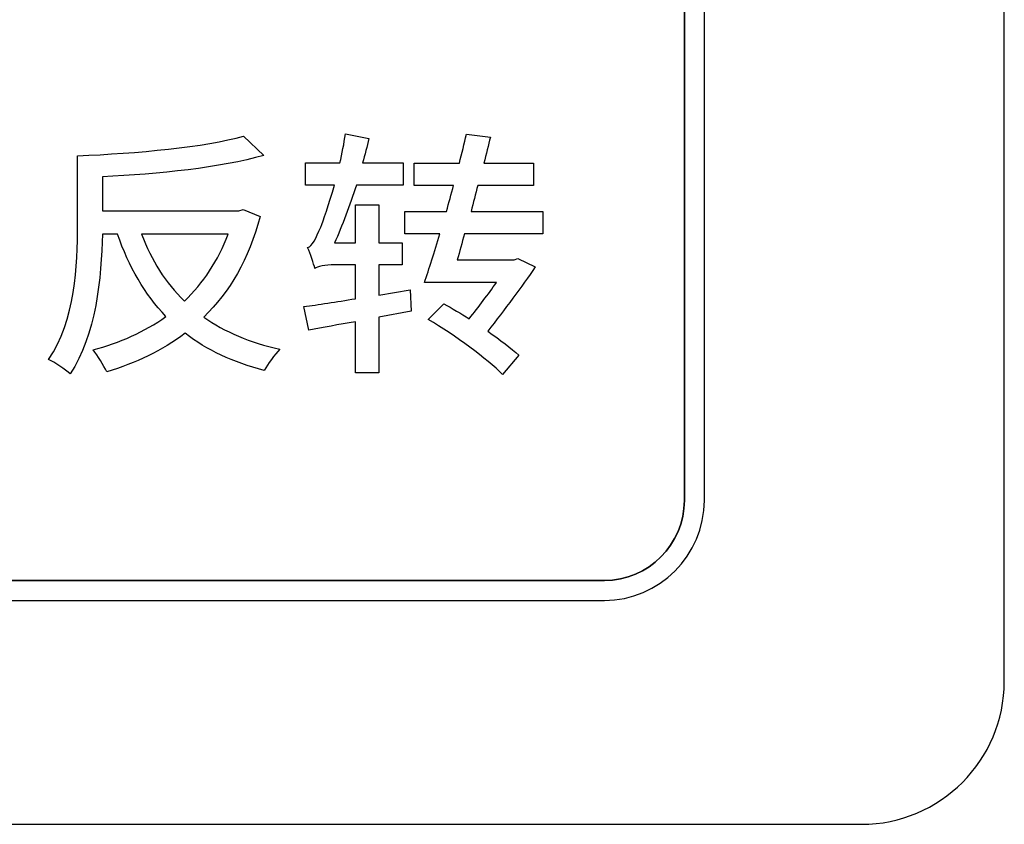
# Model space of a CAD drawing. Header units: millimetres. Extents: x 7146 to 9164, y -1568 to -663.
# Tile 81 of 187: x 7404 to 7414, y -1225 to -1217. Entities that reach past the tile are written whole.
import ezdxf

# ---------------------------------------------------------------- set-up
doc = ezdxf.new("R2010")
doc.units = ezdxf.units.MM
doc.header["$LTSCALE"] = 3

msp = doc.modelspace()

# ---------------------------------------------------------------- linework, layer by layer
at = {"linetype": 'Continuous', "lineweight": 30}
for points, knots in [([(7395.087, -1206.57), (7395.087, -1206.57), (7412.387, -1206.57), (7412.387, -1206.57), (7412.387, -1206.57), (7413.212, -1206.57), (7413.887, -1207.245), (7413.887, -1208.07), (7413.887, -1208.07), (7413.887, -1208.07), (7413.887, -1223.77), (7413.887, -1223.77), (7413.887, -1223.77), (7413.887, -1224.595), (7413.212, -1225.27), (7412.387, -1225.27), (7412.387, -1225.27), (7412.387, -1225.27), (7395.087, -1225.27), (7395.087, -1225.27), (7395.087, -1225.27), (7394.262, -1225.27), (7393.587, -1224.595), (7393.587, -1223.77), (7393.587, -1223.77), (7393.587, -1223.77), (7393.587, -1208.07), (7393.587, -1208.07), (7393.587, -1208.07), (7393.587, -1207.245), (7394.262, -1206.57), (7395.087, -1206.57)], [0, 0, 0, 0, 0.111111, 0.111111, 0.111111, 0.111111, 0.222222, 0.222222, 0.222222, 0.222222, 0.333333, 0.333333, 0.333333, 0.333333, 0.444444, 0.444444, 0.444444, 0.444444, 0.555556, 0.555556, 0.555556, 0.555556, 0.666667, 0.666667, 0.666667, 0.666667, 0.777778, 0.777778, 0.777778, 0.777778, 1, 1, 1, 1]), ([(7395.087, -1206.57), (7395.087, -1206.57), (7412.387, -1206.57), (7412.387, -1206.57), (7412.387, -1206.57), (7413.212, -1206.57), (7413.887, -1207.245), (7413.887, -1208.07), (7413.887, -1208.07), (7413.887, -1208.07), (7413.887, -1223.77), (7413.887, -1223.77), (7413.887, -1223.77), (7413.887, -1224.595), (7413.212, -1225.27), (7412.387, -1225.27), (7412.387, -1225.27), (7412.387, -1225.27), (7395.087, -1225.27), (7395.087, -1225.27), (7395.087, -1225.27), (7394.262, -1225.27), (7393.587, -1224.595), (7393.587, -1223.77), (7393.587, -1223.77), (7393.587, -1223.77), (7393.587, -1208.07), (7393.587, -1208.07), (7393.587, -1208.07), (7393.587, -1207.245), (7394.262, -1206.57), (7395.087, -1206.57)], [0, 0, 0, 0, 0.111111, 0.111111, 0.111111, 0.111111, 0.222222, 0.222222, 0.222222, 0.222222, 0.333333, 0.333333, 0.333333, 0.333333, 0.444444, 0.444444, 0.444444, 0.444444, 0.555556, 0.555556, 0.555556, 0.555556, 0.666667, 0.666667, 0.666667, 0.666667, 0.777778, 0.777778, 0.777778, 0.777778, 1, 1, 1, 1]), ([(7395.087, -1206.57), (7395.087, -1206.57), (7412.387, -1206.57), (7412.387, -1206.57), (7412.387, -1206.57), (7413.212, -1206.57), (7413.887, -1207.245), (7413.887, -1208.07), (7413.887, -1208.07), (7413.887, -1208.07), (7413.887, -1223.77), (7413.887, -1223.77), (7413.887, -1223.77), (7413.887, -1224.595), (7413.212, -1225.27), (7412.387, -1225.27), (7412.387, -1225.27), (7412.387, -1225.27), (7395.087, -1225.27), (7395.087, -1225.27), (7395.087, -1225.27), (7394.262, -1225.27), (7393.587, -1224.595), (7393.587, -1223.77), (7393.587, -1223.77), (7393.587, -1223.77), (7393.587, -1208.07), (7393.587, -1208.07), (7393.587, -1208.07), (7393.587, -1207.245), (7394.262, -1206.57), (7395.087, -1206.57)], [0, 0, 0, 0, 0.111111, 0.111111, 0.111111, 0.111111, 0.222222, 0.222222, 0.222222, 0.222222, 0.333333, 0.333333, 0.333333, 0.333333, 0.444444, 0.444444, 0.444444, 0.444444, 0.555556, 0.555556, 0.555556, 0.555556, 0.666667, 0.666667, 0.666667, 0.666667, 0.777778, 0.777778, 0.777778, 0.777778, 1, 1, 1, 1]), ([(7395.087, -1206.57), (7395.087, -1206.57), (7412.387, -1206.57), (7412.387, -1206.57), (7412.387, -1206.57), (7413.212, -1206.57), (7413.887, -1207.245), (7413.887, -1208.07), (7413.887, -1208.07), (7413.887, -1208.07), (7413.887, -1223.77), (7413.887, -1223.77), (7413.887, -1223.77), (7413.887, -1224.595), (7413.212, -1225.27), (7412.387, -1225.27), (7412.387, -1225.27), (7412.387, -1225.27), (7395.087, -1225.27), (7395.087, -1225.27), (7395.087, -1225.27), (7394.262, -1225.27), (7393.587, -1224.595), (7393.587, -1223.77), (7393.587, -1223.77), (7393.587, -1223.77), (7393.587, -1208.07), (7393.587, -1208.07), (7393.587, -1208.07), (7393.587, -1207.245), (7394.262, -1206.57), (7395.087, -1206.57)], [0, 0, 0, 0, 0.111111, 0.111111, 0.111111, 0.111111, 0.222222, 0.222222, 0.222222, 0.222222, 0.333333, 0.333333, 0.333333, 0.333333, 0.444444, 0.444444, 0.444444, 0.444444, 0.555556, 0.555556, 0.555556, 0.555556, 0.666667, 0.666667, 0.666667, 0.666667, 0.777778, 0.777778, 0.777778, 0.777778, 1, 1, 1, 1]), ([(7397.787, -1208.92), (7397.787, -1208.92), (7409.687, -1208.92), (7409.687, -1208.92), (7409.687, -1208.92), (7410.264, -1208.92), (7410.737, -1209.392), (7410.737, -1209.97), (7410.737, -1209.97), (7410.737, -1209.97), (7410.737, -1221.87), (7410.737, -1221.87), (7410.737, -1221.87), (7410.737, -1222.447), (7410.264, -1222.92), (7409.687, -1222.92), (7409.687, -1222.92), (7409.687, -1222.92), (7397.787, -1222.92), (7397.787, -1222.92), (7397.787, -1222.92), (7397.209, -1222.92), (7396.737, -1222.447), (7396.737, -1221.87), (7396.737, -1221.87), (7396.737, -1221.87), (7396.737, -1209.97), (7396.737, -1209.97), (7396.737, -1209.97), (7396.737, -1209.392), (7397.209, -1208.92), (7397.787, -1208.92)], [0, 0, 0, 0, 0.111111, 0.111111, 0.111111, 0.111111, 0.222222, 0.222222, 0.222222, 0.222222, 0.333333, 0.333333, 0.333333, 0.333333, 0.444444, 0.444444, 0.444444, 0.444444, 0.555556, 0.555556, 0.555556, 0.555556, 0.666667, 0.666667, 0.666667, 0.666667, 0.777778, 0.777778, 0.777778, 0.777778, 1, 1, 1, 1]), ([(7397.787, -1208.92), (7397.787, -1208.92), (7409.687, -1208.92), (7409.687, -1208.92), (7409.687, -1208.92), (7410.264, -1208.92), (7410.737, -1209.392), (7410.737, -1209.97), (7410.737, -1209.97), (7410.737, -1209.97), (7410.737, -1221.87), (7410.737, -1221.87), (7410.737, -1221.87), (7410.737, -1222.447), (7410.264, -1222.92), (7409.687, -1222.92), (7409.687, -1222.92), (7409.687, -1222.92), (7397.787, -1222.92), (7397.787, -1222.92), (7397.787, -1222.92), (7397.209, -1222.92), (7396.737, -1222.447), (7396.737, -1221.87), (7396.737, -1221.87), (7396.737, -1221.87), (7396.737, -1209.97), (7396.737, -1209.97), (7396.737, -1209.97), (7396.737, -1209.392), (7397.209, -1208.92), (7397.787, -1208.92)], [0, 0, 0, 0, 0.111111, 0.111111, 0.111111, 0.111111, 0.222222, 0.222222, 0.222222, 0.222222, 0.333333, 0.333333, 0.333333, 0.333333, 0.444444, 0.444444, 0.444444, 0.444444, 0.555556, 0.555556, 0.555556, 0.555556, 0.666667, 0.666667, 0.666667, 0.666667, 0.777778, 0.777778, 0.777778, 0.777778, 1, 1, 1, 1]), ([(7397.787, -1208.92), (7397.787, -1208.92), (7409.687, -1208.92), (7409.687, -1208.92), (7409.687, -1208.92), (7410.264, -1208.92), (7410.737, -1209.392), (7410.737, -1209.97), (7410.737, -1209.97), (7410.737, -1209.97), (7410.737, -1221.87), (7410.737, -1221.87), (7410.737, -1221.87), (7410.737, -1222.447), (7410.264, -1222.92), (7409.687, -1222.92), (7409.687, -1222.92), (7409.687, -1222.92), (7397.787, -1222.92), (7397.787, -1222.92), (7397.787, -1222.92), (7397.209, -1222.92), (7396.737, -1222.447), (7396.737, -1221.87), (7396.737, -1221.87), (7396.737, -1221.87), (7396.737, -1209.97), (7396.737, -1209.97), (7396.737, -1209.97), (7396.737, -1209.392), (7397.209, -1208.92), (7397.787, -1208.92)], [0, 0, 0, 0, 0.111111, 0.111111, 0.111111, 0.111111, 0.222222, 0.222222, 0.222222, 0.222222, 0.333333, 0.333333, 0.333333, 0.333333, 0.444444, 0.444444, 0.444444, 0.444444, 0.555556, 0.555556, 0.555556, 0.555556, 0.666667, 0.666667, 0.666667, 0.666667, 0.777778, 0.777778, 0.777778, 0.777778, 1, 1, 1, 1]), ([(7397.787, -1208.92), (7397.787, -1208.92), (7409.687, -1208.92), (7409.687, -1208.92), (7409.687, -1208.92), (7410.264, -1208.92), (7410.737, -1209.392), (7410.737, -1209.97), (7410.737, -1209.97), (7410.737, -1209.97), (7410.737, -1221.87), (7410.737, -1221.87), (7410.737, -1221.87), (7410.737, -1222.447), (7410.264, -1222.92), (7409.687, -1222.92), (7409.687, -1222.92), (7409.687, -1222.92), (7397.787, -1222.92), (7397.787, -1222.92), (7397.787, -1222.92), (7397.209, -1222.92), (7396.737, -1222.447), (7396.737, -1221.87), (7396.737, -1221.87), (7396.737, -1221.87), (7396.737, -1209.97), (7396.737, -1209.97), (7396.737, -1209.97), (7396.737, -1209.392), (7397.209, -1208.92), (7397.787, -1208.92)], [0, 0, 0, 0, 0.111111, 0.111111, 0.111111, 0.111111, 0.222222, 0.222222, 0.222222, 0.222222, 0.333333, 0.333333, 0.333333, 0.333333, 0.444444, 0.444444, 0.444444, 0.444444, 0.555556, 0.555556, 0.555556, 0.555556, 0.666667, 0.666667, 0.666667, 0.666667, 0.777778, 0.777778, 0.777778, 0.777778, 1, 1, 1, 1]), ([(7401.618, -1209.13), (7401.618, -1209.13), (7401.63, -1209.13), (7401.63, -1209.13), (7401.63, -1209.13), (7401.63, -1209.13), (7409.687, -1209.13), (7409.687, -1209.13), (7409.687, -1209.13), (7410.149, -1209.13), (7410.527, -1209.508), (7410.527, -1209.97), (7410.527, -1209.97), (7410.527, -1209.97), (7410.527, -1221.87), (7410.527, -1221.87), (7410.527, -1221.87), (7410.527, -1222.332), (7410.149, -1222.71), (7409.687, -1222.71), (7409.687, -1222.71), (7409.687, -1222.71), (7397.787, -1222.71), (7397.787, -1222.71), (7397.787, -1222.71), (7397.325, -1222.71), (7396.947, -1222.332), (7396.947, -1221.87), (7396.947, -1221.87), (7396.947, -1221.87), (7396.947, -1213.89), (7396.947, -1213.89), (7396.947, -1213.89), (7396.947, -1213.89), (7396.947, -1213.8), (7396.947, -1213.8), (7396.947, -1213.8), (7396.947, -1213.8), (7401.618, -1209.13), (7401.618, -1209.13)], [0, 0, 0, 0, 0.090909, 0.090909, 0.090909, 0.090909, 0.181818, 0.181818, 0.181818, 0.181818, 0.272727, 0.272727, 0.272727, 0.272727, 0.363636, 0.363636, 0.363636, 0.363636, 0.454545, 0.454545, 0.454545, 0.454545, 0.545455, 0.545455, 0.545455, 0.545455, 0.636364, 0.636364, 0.636364, 0.636364, 0.727273, 0.727273, 0.727273, 0.727273, 0.818182, 0.818182, 0.818182, 0.818182, 1, 1, 1, 1]), ([(7410.527, -1221.87), (7410.527, -1221.87), (7410.527, -1209.97), (7410.527, -1209.97), (7410.527, -1209.97), (7410.527, -1209.508), (7410.149, -1209.13), (7409.687, -1209.13), (7409.687, -1209.13), (7409.687, -1209.13), (7401.63, -1209.13), (7401.63, -1209.13), (7401.63, -1209.13), (7401.63, -1209.13), (7401.618, -1209.13), (7401.618, -1209.13), (7401.618, -1209.13), (7401.618, -1209.13), (7396.947, -1213.8), (7396.947, -1213.8), (7396.947, -1213.8), (7396.947, -1213.8), (7396.947, -1213.89), (7396.947, -1213.89), (7396.947, -1213.89), (7396.947, -1213.89), (7396.947, -1221.87), (7396.947, -1221.87), (7396.947, -1221.87), (7396.947, -1222.332), (7397.325, -1222.71), (7397.787, -1222.71), (7397.787, -1222.71), (7397.787, -1222.71), (7409.687, -1222.71), (7409.687, -1222.71), (7409.687, -1222.71), (7410.149, -1222.71), (7410.527, -1222.332), (7410.527, -1221.87)], [0, 0, 0, 0, 0.090909, 0.090909, 0.090909, 0.090909, 0.181818, 0.181818, 0.181818, 0.181818, 0.272727, 0.272727, 0.272727, 0.272727, 0.363636, 0.363636, 0.363636, 0.363636, 0.454545, 0.454545, 0.454545, 0.454545, 0.545455, 0.545455, 0.545455, 0.545455, 0.636364, 0.636364, 0.636364, 0.636364, 0.727273, 0.727273, 0.727273, 0.727273, 0.818182, 0.818182, 0.818182, 0.818182, 1, 1, 1, 1]), ([(7401.618, -1209.13), (7401.618, -1209.13), (7401.63, -1209.13), (7401.63, -1209.13), (7401.63, -1209.13), (7401.63, -1209.13), (7409.687, -1209.13), (7409.687, -1209.13), (7409.687, -1209.13), (7410.149, -1209.13), (7410.527, -1209.508), (7410.527, -1209.97), (7410.527, -1209.97), (7410.527, -1209.97), (7410.527, -1221.87), (7410.527, -1221.87), (7410.527, -1221.87), (7410.527, -1222.332), (7410.149, -1222.71), (7409.687, -1222.71), (7409.687, -1222.71), (7409.687, -1222.71), (7397.787, -1222.71), (7397.787, -1222.71), (7397.787, -1222.71), (7397.325, -1222.71), (7396.947, -1222.332), (7396.947, -1221.87), (7396.947, -1221.87), (7396.947, -1221.87), (7396.947, -1213.89), (7396.947, -1213.89), (7396.947, -1213.89), (7396.947, -1213.89), (7396.947, -1213.8), (7396.947, -1213.8), (7396.947, -1213.8), (7396.947, -1213.8), (7401.618, -1209.13), (7401.618, -1209.13)], [0, 0, 0, 0, 0.090909, 0.090909, 0.090909, 0.090909, 0.181818, 0.181818, 0.181818, 0.181818, 0.272727, 0.272727, 0.272727, 0.272727, 0.363636, 0.363636, 0.363636, 0.363636, 0.454545, 0.454545, 0.454545, 0.454545, 0.545455, 0.545455, 0.545455, 0.545455, 0.636364, 0.636364, 0.636364, 0.636364, 0.727273, 0.727273, 0.727273, 0.727273, 0.818182, 0.818182, 0.818182, 0.818182, 1, 1, 1, 1]), ([(7410.527, -1221.87), (7410.527, -1221.87), (7410.527, -1209.97), (7410.527, -1209.97), (7410.527, -1209.97), (7410.527, -1209.508), (7410.149, -1209.13), (7409.687, -1209.13), (7409.687, -1209.13), (7409.687, -1209.13), (7401.63, -1209.13), (7401.63, -1209.13), (7401.63, -1209.13), (7401.63, -1209.13), (7401.618, -1209.13), (7401.618, -1209.13), (7401.618, -1209.13), (7401.618, -1209.13), (7396.947, -1213.8), (7396.947, -1213.8), (7396.947, -1213.8), (7396.947, -1213.8), (7396.947, -1213.89), (7396.947, -1213.89), (7396.947, -1213.89), (7396.947, -1213.89), (7396.947, -1221.87), (7396.947, -1221.87), (7396.947, -1221.87), (7396.947, -1222.332), (7397.325, -1222.71), (7397.787, -1222.71), (7397.787, -1222.71), (7397.787, -1222.71), (7409.687, -1222.71), (7409.687, -1222.71), (7409.687, -1222.71), (7410.149, -1222.71), (7410.527, -1222.332), (7410.527, -1221.87)], [0, 0, 0, 0, 0.090909, 0.090909, 0.090909, 0.090909, 0.181818, 0.181818, 0.181818, 0.181818, 0.272727, 0.272727, 0.272727, 0.272727, 0.363636, 0.363636, 0.363636, 0.363636, 0.454545, 0.454545, 0.454545, 0.454545, 0.545455, 0.545455, 0.545455, 0.545455, 0.636364, 0.636364, 0.636364, 0.636364, 0.727273, 0.727273, 0.727273, 0.727273, 0.818182, 0.818182, 0.818182, 0.818182, 1, 1, 1, 1]), ([(7401.618, -1209.13), (7401.618, -1209.13), (7401.63, -1209.13), (7401.63, -1209.13), (7401.63, -1209.13), (7401.63, -1209.13), (7409.687, -1209.13), (7409.687, -1209.13), (7409.687, -1209.13), (7410.149, -1209.13), (7410.527, -1209.508), (7410.527, -1209.97), (7410.527, -1209.97), (7410.527, -1209.97), (7410.527, -1221.87), (7410.527, -1221.87), (7410.527, -1221.87), (7410.527, -1222.332), (7410.149, -1222.71), (7409.687, -1222.71), (7409.687, -1222.71), (7409.687, -1222.71), (7397.787, -1222.71), (7397.787, -1222.71), (7397.787, -1222.71), (7397.325, -1222.71), (7396.947, -1222.332), (7396.947, -1221.87), (7396.947, -1221.87), (7396.947, -1221.87), (7396.947, -1213.89), (7396.947, -1213.89), (7396.947, -1213.89), (7396.947, -1213.89), (7396.947, -1213.8), (7396.947, -1213.8), (7396.947, -1213.8), (7396.947, -1213.8), (7401.618, -1209.13), (7401.618, -1209.13)], [0, 0, 0, 0, 0.090909, 0.090909, 0.090909, 0.090909, 0.181818, 0.181818, 0.181818, 0.181818, 0.272727, 0.272727, 0.272727, 0.272727, 0.363636, 0.363636, 0.363636, 0.363636, 0.454545, 0.454545, 0.454545, 0.454545, 0.545455, 0.545455, 0.545455, 0.545455, 0.636364, 0.636364, 0.636364, 0.636364, 0.727273, 0.727273, 0.727273, 0.727273, 0.818182, 0.818182, 0.818182, 0.818182, 1, 1, 1, 1]), ([(7410.527, -1221.87), (7410.527, -1221.87), (7410.527, -1209.97), (7410.527, -1209.97), (7410.527, -1209.97), (7410.527, -1209.508), (7410.149, -1209.13), (7409.687, -1209.13), (7409.687, -1209.13), (7409.687, -1209.13), (7401.63, -1209.13), (7401.63, -1209.13), (7401.63, -1209.13), (7401.63, -1209.13), (7401.618, -1209.13), (7401.618, -1209.13), (7401.618, -1209.13), (7401.618, -1209.13), (7396.947, -1213.8), (7396.947, -1213.8), (7396.947, -1213.8), (7396.947, -1213.8), (7396.947, -1213.89), (7396.947, -1213.89), (7396.947, -1213.89), (7396.947, -1213.89), (7396.947, -1221.87), (7396.947, -1221.87), (7396.947, -1221.87), (7396.947, -1222.332), (7397.325, -1222.71), (7397.787, -1222.71), (7397.787, -1222.71), (7397.787, -1222.71), (7409.687, -1222.71), (7409.687, -1222.71), (7409.687, -1222.71), (7410.149, -1222.71), (7410.527, -1222.332), (7410.527, -1221.87)], [0, 0, 0, 0, 0.090909, 0.090909, 0.090909, 0.090909, 0.181818, 0.181818, 0.181818, 0.181818, 0.272727, 0.272727, 0.272727, 0.272727, 0.363636, 0.363636, 0.363636, 0.363636, 0.454545, 0.454545, 0.454545, 0.454545, 0.545455, 0.545455, 0.545455, 0.545455, 0.636364, 0.636364, 0.636364, 0.636364, 0.727273, 0.727273, 0.727273, 0.727273, 0.818182, 0.818182, 0.818182, 0.818182, 1, 1, 1, 1]), ([(7401.618, -1209.13), (7401.618, -1209.13), (7401.63, -1209.13), (7401.63, -1209.13), (7401.63, -1209.13), (7401.63, -1209.13), (7409.687, -1209.13), (7409.687, -1209.13), (7409.687, -1209.13), (7410.149, -1209.13), (7410.527, -1209.508), (7410.527, -1209.97), (7410.527, -1209.97), (7410.527, -1209.97), (7410.527, -1221.87), (7410.527, -1221.87), (7410.527, -1221.87), (7410.527, -1222.332), (7410.149, -1222.71), (7409.687, -1222.71), (7409.687, -1222.71), (7409.687, -1222.71), (7397.787, -1222.71), (7397.787, -1222.71), (7397.787, -1222.71), (7397.325, -1222.71), (7396.947, -1222.332), (7396.947, -1221.87), (7396.947, -1221.87), (7396.947, -1221.87), (7396.947, -1213.89), (7396.947, -1213.89), (7396.947, -1213.89), (7396.947, -1213.89), (7396.947, -1213.8), (7396.947, -1213.8), (7396.947, -1213.8), (7396.947, -1213.8), (7401.618, -1209.13), (7401.618, -1209.13)], [0, 0, 0, 0, 0.090909, 0.090909, 0.090909, 0.090909, 0.181818, 0.181818, 0.181818, 0.181818, 0.272727, 0.272727, 0.272727, 0.272727, 0.363636, 0.363636, 0.363636, 0.363636, 0.454545, 0.454545, 0.454545, 0.454545, 0.545455, 0.545455, 0.545455, 0.545455, 0.636364, 0.636364, 0.636364, 0.636364, 0.727273, 0.727273, 0.727273, 0.727273, 0.818182, 0.818182, 0.818182, 0.818182, 1, 1, 1, 1]), ([(7410.527, -1221.87), (7410.527, -1221.87), (7410.527, -1209.97), (7410.527, -1209.97), (7410.527, -1209.97), (7410.527, -1209.508), (7410.149, -1209.13), (7409.687, -1209.13), (7409.687, -1209.13), (7409.687, -1209.13), (7401.63, -1209.13), (7401.63, -1209.13), (7401.63, -1209.13), (7401.63, -1209.13), (7401.618, -1209.13), (7401.618, -1209.13), (7401.618, -1209.13), (7401.618, -1209.13), (7396.947, -1213.8), (7396.947, -1213.8), (7396.947, -1213.8), (7396.947, -1213.8), (7396.947, -1213.89), (7396.947, -1213.89), (7396.947, -1213.89), (7396.947, -1213.89), (7396.947, -1221.87), (7396.947, -1221.87), (7396.947, -1221.87), (7396.947, -1222.332), (7397.325, -1222.71), (7397.787, -1222.71), (7397.787, -1222.71), (7397.787, -1222.71), (7409.687, -1222.71), (7409.687, -1222.71), (7409.687, -1222.71), (7410.149, -1222.71), (7410.527, -1222.332), (7410.527, -1221.87)], [0, 0, 0, 0, 0.090909, 0.090909, 0.090909, 0.090909, 0.181818, 0.181818, 0.181818, 0.181818, 0.272727, 0.272727, 0.272727, 0.272727, 0.363636, 0.363636, 0.363636, 0.363636, 0.454545, 0.454545, 0.454545, 0.454545, 0.545455, 0.545455, 0.545455, 0.545455, 0.636364, 0.636364, 0.636364, 0.636364, 0.727273, 0.727273, 0.727273, 0.727273, 0.818182, 0.818182, 0.818182, 0.818182, 1, 1, 1, 1]), ([(7405.893, -1218.817), (7405.893, -1218.817), (7405.847, -1218.831), (7405.847, -1218.831), (7405.847, -1218.831), (7405.847, -1218.831), (7404.415, -1218.831), (7404.415, -1218.831), (7404.415, -1218.831), (7404.415, -1218.831), (7404.415, -1218.472), (7404.415, -1218.472), (7404.415, -1218.472), (7405.006, -1218.445), (7405.658, -1218.379), (7406.11, -1218.248), (7406.11, -1218.248), (7406.11, -1218.248), (7405.899, -1218.045), (7405.899, -1218.045), (7405.899, -1218.045), (7405.496, -1218.163), (7404.776, -1218.226), (7404.155, -1218.253), (7404.155, -1218.253), (7404.155, -1218.253), (7404.155, -1218.979), (7404.155, -1218.979), (7404.155, -1218.979), (7404.155, -1219.398), (7404.13, -1219.981), (7403.851, -1220.391), (7403.851, -1220.391), (7403.914, -1220.419), (7404.026, -1220.495), (7404.076, -1220.542), (7404.076, -1220.542), (7404.349, -1220.137), (7404.407, -1219.526), (7404.415, -1219.074), (7404.415, -1219.074), (7404.415, -1219.074), (7404.574, -1219.074), (7404.574, -1219.074), (7404.574, -1219.074), (7404.694, -1219.419), (7404.861, -1219.707), (7405.083, -1219.94), (7405.083, -1219.94), (7404.859, -1220.101), (7404.596, -1220.216), (7404.317, -1220.29), (7404.317, -1220.29), (7404.366, -1220.347), (7404.429, -1220.451), (7404.462, -1220.52), (7404.462, -1220.52), (7404.763, -1220.43), (7405.042, -1220.298), (7405.286, -1220.115), (7405.286, -1220.115), (7405.51, -1220.293), (7405.787, -1220.421), (7406.115, -1220.506), (7406.115, -1220.506), (7406.151, -1220.441), (7406.225, -1220.336), (7406.279, -1220.284), (7406.279, -1220.284), (7405.964, -1220.213), (7405.699, -1220.101), (7405.48, -1219.945), (7405.48, -1219.945), (7405.751, -1219.682), (7405.956, -1219.34), (7406.071, -1218.891), (7406.071, -1218.891), (7406.071, -1218.891), (7405.893, -1218.817), (7405.893, -1218.817)], [0, 0, 0, 0, 0.047619, 0.047619, 0.047619, 0.047619, 0.095238, 0.095238, 0.095238, 0.095238, 0.142857, 0.142857, 0.142857, 0.142857, 0.190476, 0.190476, 0.190476, 0.190476, 0.238095, 0.238095, 0.238095, 0.238095, 0.285714, 0.285714, 0.285714, 0.285714, 0.333333, 0.333333, 0.333333, 0.333333, 0.380952, 0.380952, 0.380952, 0.380952, 0.428571, 0.428571, 0.428571, 0.428571, 0.47619, 0.47619, 0.47619, 0.47619, 0.52381, 0.52381, 0.52381, 0.52381, 0.571429, 0.571429, 0.571429, 0.571429, 0.619048, 0.619048, 0.619048, 0.619048, 0.666667, 0.666667, 0.666667, 0.666667, 0.714286, 0.714286, 0.714286, 0.714286, 0.761905, 0.761905, 0.761905, 0.761905, 0.809524, 0.809524, 0.809524, 0.809524, 0.857143, 0.857143, 0.857143, 0.857143, 0.904762, 0.904762, 0.904762, 0.904762, 1, 1, 1, 1]), ([(7405.893, -1218.817), (7405.893, -1218.817), (7405.847, -1218.831), (7405.847, -1218.831), (7405.847, -1218.831), (7405.847, -1218.831), (7404.415, -1218.831), (7404.415, -1218.831), (7404.415, -1218.831), (7404.415, -1218.831), (7404.415, -1218.472), (7404.415, -1218.472), (7404.415, -1218.472), (7405.006, -1218.445), (7405.658, -1218.379), (7406.11, -1218.248), (7406.11, -1218.248), (7406.11, -1218.248), (7405.899, -1218.045), (7405.899, -1218.045), (7405.899, -1218.045), (7405.496, -1218.163), (7404.776, -1218.226), (7404.155, -1218.253), (7404.155, -1218.253), (7404.155, -1218.253), (7404.155, -1218.979), (7404.155, -1218.979), (7404.155, -1218.979), (7404.155, -1219.398), (7404.13, -1219.981), (7403.851, -1220.391), (7403.851, -1220.391), (7403.914, -1220.419), (7404.026, -1220.495), (7404.076, -1220.542), (7404.076, -1220.542), (7404.349, -1220.137), (7404.407, -1219.526), (7404.415, -1219.074), (7404.415, -1219.074), (7404.415, -1219.074), (7404.574, -1219.074), (7404.574, -1219.074), (7404.574, -1219.074), (7404.694, -1219.419), (7404.861, -1219.707), (7405.083, -1219.94), (7405.083, -1219.94), (7404.859, -1220.101), (7404.596, -1220.216), (7404.317, -1220.29), (7404.317, -1220.29), (7404.366, -1220.347), (7404.429, -1220.451), (7404.462, -1220.52), (7404.462, -1220.52), (7404.763, -1220.43), (7405.042, -1220.298), (7405.286, -1220.115), (7405.286, -1220.115), (7405.51, -1220.293), (7405.787, -1220.421), (7406.115, -1220.506), (7406.115, -1220.506), (7406.151, -1220.441), (7406.225, -1220.336), (7406.279, -1220.284), (7406.279, -1220.284), (7405.964, -1220.213), (7405.699, -1220.101), (7405.48, -1219.945), (7405.48, -1219.945), (7405.751, -1219.682), (7405.956, -1219.34), (7406.071, -1218.891), (7406.071, -1218.891), (7406.071, -1218.891), (7405.893, -1218.817), (7405.893, -1218.817)], [0, 0, 0, 0, 0.047619, 0.047619, 0.047619, 0.047619, 0.095238, 0.095238, 0.095238, 0.095238, 0.142857, 0.142857, 0.142857, 0.142857, 0.190476, 0.190476, 0.190476, 0.190476, 0.238095, 0.238095, 0.238095, 0.238095, 0.285714, 0.285714, 0.285714, 0.285714, 0.333333, 0.333333, 0.333333, 0.333333, 0.380952, 0.380952, 0.380952, 0.380952, 0.428571, 0.428571, 0.428571, 0.428571, 0.47619, 0.47619, 0.47619, 0.47619, 0.52381, 0.52381, 0.52381, 0.52381, 0.571429, 0.571429, 0.571429, 0.571429, 0.619048, 0.619048, 0.619048, 0.619048, 0.666667, 0.666667, 0.666667, 0.666667, 0.714286, 0.714286, 0.714286, 0.714286, 0.761905, 0.761905, 0.761905, 0.761905, 0.809524, 0.809524, 0.809524, 0.809524, 0.857143, 0.857143, 0.857143, 0.857143, 0.904762, 0.904762, 0.904762, 0.904762, 1, 1, 1, 1]), ([(7407.649, -1219.66), (7407.649, -1219.66), (7407.318, -1219.715), (7407.318, -1219.715), (7407.318, -1219.715), (7407.318, -1219.715), (7407.318, -1219.398), (7407.318, -1219.398), (7407.318, -1219.398), (7407.318, -1219.398), (7407.562, -1219.398), (7407.562, -1219.398), (7407.562, -1219.398), (7407.562, -1219.398), (7407.562, -1219.168), (7407.562, -1219.168), (7407.562, -1219.168), (7407.562, -1219.168), (7407.318, -1219.168), (7407.318, -1219.168), (7407.318, -1219.168), (7407.318, -1219.168), (7407.318, -1218.768), (7407.318, -1218.768), (7407.318, -1218.768), (7407.318, -1218.768), (7407.074, -1218.768), (7407.074, -1218.768), (7407.074, -1218.768), (7407.074, -1218.768), (7407.074, -1219.168), (7407.074, -1219.168), (7407.074, -1219.168), (7407.074, -1219.168), (7406.853, -1219.168), (7406.853, -1219.168), (7406.853, -1219.168), (7406.935, -1218.987), (7407.011, -1218.776), (7407.083, -1218.56), (7407.083, -1218.56), (7407.083, -1218.56), (7407.573, -1218.56), (7407.573, -1218.56), (7407.573, -1218.56), (7407.573, -1218.56), (7407.573, -1218.327), (7407.573, -1218.327), (7407.573, -1218.327), (7407.573, -1218.327), (7407.148, -1218.327), (7407.148, -1218.327), (7407.148, -1218.327), (7407.173, -1218.242), (7407.195, -1218.155), (7407.214, -1218.07), (7407.214, -1218.07), (7407.214, -1218.07), (7406.968, -1218.023), (7406.968, -1218.023), (7406.968, -1218.023), (7406.954, -1218.125), (7406.932, -1218.229), (7406.91, -1218.327), (7406.91, -1218.327), (7406.91, -1218.327), (7406.549, -1218.327), (7406.549, -1218.327), (7406.549, -1218.327), (7406.549, -1218.327), (7406.549, -1218.56), (7406.549, -1218.56), (7406.549, -1218.56), (7406.549, -1218.56), (7406.853, -1218.56), (7406.853, -1218.56), (7406.853, -1218.56), (7406.792, -1218.768), (7406.735, -1218.938), (7406.708, -1219.001), (7406.708, -1219.001), (7406.658, -1219.118), (7406.62, -1219.203), (7406.571, -1219.217), (7406.571, -1219.217), (7406.601, -1219.277), (7406.634, -1219.389), (7406.647, -1219.436), (7406.647, -1219.436), (7406.669, -1219.414), (7406.76, -1219.398), (7406.85, -1219.398), (7406.85, -1219.398), (7406.85, -1219.398), (7407.074, -1219.398), (7407.074, -1219.398), (7407.074, -1219.398), (7407.074, -1219.398), (7407.074, -1219.753), (7407.074, -1219.753), (7407.074, -1219.753), (7406.869, -1219.786), (7406.68, -1219.816), (7406.532, -1219.836), (7406.532, -1219.836), (7406.532, -1219.836), (7406.584, -1220.082), (7406.584, -1220.082), (7406.584, -1220.082), (7406.729, -1220.057), (7406.896, -1220.024), (7407.074, -1219.994), (7407.074, -1219.994), (7407.074, -1219.994), (7407.074, -1220.531), (7407.074, -1220.531), (7407.074, -1220.531), (7407.074, -1220.531), (7407.318, -1220.531), (7407.318, -1220.531), (7407.318, -1220.531), (7407.318, -1220.531), (7407.318, -1219.948), (7407.318, -1219.948), (7407.318, -1219.948), (7407.318, -1219.948), (7407.657, -1219.882), (7407.657, -1219.882), (7407.657, -1219.882), (7407.657, -1219.882), (7407.649, -1219.66), (7407.649, -1219.66)], [0, 0, 0, 0, 0.029412, 0.029412, 0.029412, 0.029412, 0.058824, 0.058824, 0.058824, 0.058824, 0.088235, 0.088235, 0.088235, 0.088235, 0.117647, 0.117647, 0.117647, 0.117647, 0.147059, 0.147059, 0.147059, 0.147059, 0.176471, 0.176471, 0.176471, 0.176471, 0.205882, 0.205882, 0.205882, 0.205882, 0.235294, 0.235294, 0.235294, 0.235294, 0.264706, 0.264706, 0.264706, 0.264706, 0.294118, 0.294118, 0.294118, 0.294118, 0.323529, 0.323529, 0.323529, 0.323529, 0.352941, 0.352941, 0.352941, 0.352941, 0.382353, 0.382353, 0.382353, 0.382353, 0.411765, 0.411765, 0.411765, 0.411765, 0.441176, 0.441176, 0.441176, 0.441176, 0.470588, 0.470588, 0.470588, 0.470588, 0.5, 0.5, 0.5, 0.5, 0.529412, 0.529412, 0.529412, 0.529412, 0.558824, 0.558824, 0.558824, 0.558824, 0.588235, 0.588235, 0.588235, 0.588235, 0.617647, 0.617647, 0.617647, 0.617647, 0.647059, 0.647059, 0.647059, 0.647059, 0.676471, 0.676471, 0.676471, 0.676471, 0.705882, 0.705882, 0.705882, 0.705882, 0.735294, 0.735294, 0.735294, 0.735294, 0.764706, 0.764706, 0.764706, 0.764706, 0.794118, 0.794118, 0.794118, 0.794118, 0.823529, 0.823529, 0.823529, 0.823529, 0.852941, 0.852941, 0.852941, 0.852941, 0.882353, 0.882353, 0.882353, 0.882353, 0.911765, 0.911765, 0.911765, 0.911765, 0.941176, 0.941176, 0.941176, 0.941176, 1, 1, 1, 1]), ([(7407.649, -1219.66), (7407.649, -1219.66), (7407.318, -1219.715), (7407.318, -1219.715), (7407.318, -1219.715), (7407.318, -1219.715), (7407.318, -1219.398), (7407.318, -1219.398), (7407.318, -1219.398), (7407.318, -1219.398), (7407.562, -1219.398), (7407.562, -1219.398), (7407.562, -1219.398), (7407.562, -1219.398), (7407.562, -1219.168), (7407.562, -1219.168), (7407.562, -1219.168), (7407.562, -1219.168), (7407.318, -1219.168), (7407.318, -1219.168), (7407.318, -1219.168), (7407.318, -1219.168), (7407.318, -1218.768), (7407.318, -1218.768), (7407.318, -1218.768), (7407.318, -1218.768), (7407.074, -1218.768), (7407.074, -1218.768), (7407.074, -1218.768), (7407.074, -1218.768), (7407.074, -1219.168), (7407.074, -1219.168), (7407.074, -1219.168), (7407.074, -1219.168), (7406.853, -1219.168), (7406.853, -1219.168), (7406.853, -1219.168), (7406.935, -1218.987), (7407.011, -1218.776), (7407.083, -1218.56), (7407.083, -1218.56), (7407.083, -1218.56), (7407.573, -1218.56), (7407.573, -1218.56), (7407.573, -1218.56), (7407.573, -1218.56), (7407.573, -1218.327), (7407.573, -1218.327), (7407.573, -1218.327), (7407.573, -1218.327), (7407.148, -1218.327), (7407.148, -1218.327), (7407.148, -1218.327), (7407.173, -1218.242), (7407.195, -1218.155), (7407.214, -1218.07), (7407.214, -1218.07), (7407.214, -1218.07), (7406.968, -1218.023), (7406.968, -1218.023), (7406.968, -1218.023), (7406.954, -1218.125), (7406.932, -1218.229), (7406.91, -1218.327), (7406.91, -1218.327), (7406.91, -1218.327), (7406.549, -1218.327), (7406.549, -1218.327), (7406.549, -1218.327), (7406.549, -1218.327), (7406.549, -1218.56), (7406.549, -1218.56), (7406.549, -1218.56), (7406.549, -1218.56), (7406.853, -1218.56), (7406.853, -1218.56), (7406.853, -1218.56), (7406.792, -1218.768), (7406.735, -1218.938), (7406.708, -1219.001), (7406.708, -1219.001), (7406.658, -1219.118), (7406.62, -1219.203), (7406.571, -1219.217), (7406.571, -1219.217), (7406.601, -1219.277), (7406.634, -1219.389), (7406.647, -1219.436), (7406.647, -1219.436), (7406.669, -1219.414), (7406.76, -1219.398), (7406.85, -1219.398), (7406.85, -1219.398), (7406.85, -1219.398), (7407.074, -1219.398), (7407.074, -1219.398), (7407.074, -1219.398), (7407.074, -1219.398), (7407.074, -1219.753), (7407.074, -1219.753), (7407.074, -1219.753), (7406.869, -1219.786), (7406.68, -1219.816), (7406.532, -1219.836), (7406.532, -1219.836), (7406.532, -1219.836), (7406.584, -1220.082), (7406.584, -1220.082), (7406.584, -1220.082), (7406.729, -1220.057), (7406.896, -1220.024), (7407.074, -1219.994), (7407.074, -1219.994), (7407.074, -1219.994), (7407.074, -1220.531), (7407.074, -1220.531), (7407.074, -1220.531), (7407.074, -1220.531), (7407.318, -1220.531), (7407.318, -1220.531), (7407.318, -1220.531), (7407.318, -1220.531), (7407.318, -1219.948), (7407.318, -1219.948), (7407.318, -1219.948), (7407.318, -1219.948), (7407.657, -1219.882), (7407.657, -1219.882), (7407.657, -1219.882), (7407.657, -1219.882), (7407.649, -1219.66), (7407.649, -1219.66)], [0, 0, 0, 0, 0.029412, 0.029412, 0.029412, 0.029412, 0.058824, 0.058824, 0.058824, 0.058824, 0.088235, 0.088235, 0.088235, 0.088235, 0.117647, 0.117647, 0.117647, 0.117647, 0.147059, 0.147059, 0.147059, 0.147059, 0.176471, 0.176471, 0.176471, 0.176471, 0.205882, 0.205882, 0.205882, 0.205882, 0.235294, 0.235294, 0.235294, 0.235294, 0.264706, 0.264706, 0.264706, 0.264706, 0.294118, 0.294118, 0.294118, 0.294118, 0.323529, 0.323529, 0.323529, 0.323529, 0.352941, 0.352941, 0.352941, 0.352941, 0.382353, 0.382353, 0.382353, 0.382353, 0.411765, 0.411765, 0.411765, 0.411765, 0.441176, 0.441176, 0.441176, 0.441176, 0.470588, 0.470588, 0.470588, 0.470588, 0.5, 0.5, 0.5, 0.5, 0.529412, 0.529412, 0.529412, 0.529412, 0.558824, 0.558824, 0.558824, 0.558824, 0.588235, 0.588235, 0.588235, 0.588235, 0.617647, 0.617647, 0.617647, 0.617647, 0.647059, 0.647059, 0.647059, 0.647059, 0.676471, 0.676471, 0.676471, 0.676471, 0.705882, 0.705882, 0.705882, 0.705882, 0.735294, 0.735294, 0.735294, 0.735294, 0.764706, 0.764706, 0.764706, 0.764706, 0.794118, 0.794118, 0.794118, 0.794118, 0.823529, 0.823529, 0.823529, 0.823529, 0.852941, 0.852941, 0.852941, 0.852941, 0.882353, 0.882353, 0.882353, 0.882353, 0.911765, 0.911765, 0.911765, 0.911765, 0.941176, 0.941176, 0.941176, 0.941176, 1, 1, 1, 1]), ([(7409.04, -1219.072), (7409.04, -1219.072), (7409.04, -1218.836), (7409.04, -1218.836), (7409.04, -1218.836), (7409.04, -1218.836), (7408.287, -1218.836), (7408.287, -1218.836), (7408.287, -1218.836), (7408.312, -1218.746), (7408.334, -1218.653), (7408.358, -1218.563), (7408.358, -1218.563), (7408.358, -1218.563), (7408.944, -1218.563), (7408.944, -1218.563), (7408.944, -1218.563), (7408.944, -1218.563), (7408.944, -1218.33), (7408.944, -1218.33), (7408.944, -1218.33), (7408.944, -1218.33), (7408.421, -1218.33), (7408.421, -1218.33), (7408.421, -1218.33), (7408.446, -1218.237), (7408.468, -1218.141), (7408.49, -1218.056), (7408.49, -1218.056), (7408.49, -1218.056), (7408.238, -1218.026), (7408.238, -1218.026), (7408.238, -1218.026), (7408.216, -1218.125), (7408.191, -1218.226), (7408.164, -1218.33), (7408.164, -1218.33), (7408.164, -1218.33), (7407.69, -1218.33), (7407.69, -1218.33), (7407.69, -1218.33), (7407.69, -1218.33), (7407.69, -1218.563), (7407.69, -1218.563), (7407.69, -1218.563), (7407.69, -1218.563), (7408.104, -1218.563), (7408.104, -1218.563), (7408.104, -1218.563), (7408.079, -1218.653), (7408.054, -1218.746), (7408.03, -1218.836), (7408.03, -1218.836), (7408.03, -1218.836), (7407.592, -1218.836), (7407.592, -1218.836), (7407.592, -1218.836), (7407.592, -1218.836), (7407.592, -1219.072), (7407.592, -1219.072), (7407.592, -1219.072), (7407.592, -1219.072), (7407.959, -1219.072), (7407.959, -1219.072), (7407.959, -1219.072), (7407.904, -1219.263), (7407.846, -1219.441), (7407.797, -1219.584), (7407.797, -1219.584), (7407.797, -1219.584), (7408.553, -1219.584), (7408.553, -1219.584), (7408.553, -1219.584), (7408.468, -1219.704), (7408.366, -1219.838), (7408.268, -1219.964), (7408.268, -1219.964), (7408.18, -1219.909), (7408.087, -1219.855), (7408.002, -1219.805), (7408.002, -1219.805), (7408.002, -1219.805), (7407.838, -1219.97), (7407.838, -1219.97), (7407.838, -1219.97), (7408.12, -1220.137), (7408.457, -1220.386), (7408.618, -1220.547), (7408.618, -1220.547), (7408.618, -1220.547), (7408.788, -1220.345), (7408.788, -1220.345), (7408.788, -1220.345), (7408.709, -1220.274), (7408.591, -1220.186), (7408.462, -1220.093), (7408.462, -1220.093), (7408.637, -1219.871), (7408.824, -1219.622), (7408.961, -1219.419), (7408.961, -1219.419), (7408.961, -1219.419), (7408.78, -1219.332), (7408.78, -1219.332), (7408.78, -1219.332), (7408.78, -1219.332), (7408.739, -1219.345), (7408.739, -1219.345), (7408.739, -1219.345), (7408.739, -1219.345), (7408.142, -1219.345), (7408.142, -1219.345), (7408.142, -1219.345), (7408.167, -1219.258), (7408.191, -1219.168), (7408.219, -1219.072), (7408.219, -1219.072), (7408.219, -1219.072), (7409.04, -1219.072), (7409.04, -1219.072)], [0, 0, 0, 0, 0.032258, 0.032258, 0.032258, 0.032258, 0.064516, 0.064516, 0.064516, 0.064516, 0.096774, 0.096774, 0.096774, 0.096774, 0.129032, 0.129032, 0.129032, 0.129032, 0.16129, 0.16129, 0.16129, 0.16129, 0.193548, 0.193548, 0.193548, 0.193548, 0.225806, 0.225806, 0.225806, 0.225806, 0.258065, 0.258065, 0.258065, 0.258065, 0.290323, 0.290323, 0.290323, 0.290323, 0.322581, 0.322581, 0.322581, 0.322581, 0.354839, 0.354839, 0.354839, 0.354839, 0.387097, 0.387097, 0.387097, 0.387097, 0.419355, 0.419355, 0.419355, 0.419355, 0.451613, 0.451613, 0.451613, 0.451613, 0.483871, 0.483871, 0.483871, 0.483871, 0.516129, 0.516129, 0.516129, 0.516129, 0.548387, 0.548387, 0.548387, 0.548387, 0.580645, 0.580645, 0.580645, 0.580645, 0.612903, 0.612903, 0.612903, 0.612903, 0.645161, 0.645161, 0.645161, 0.645161, 0.677419, 0.677419, 0.677419, 0.677419, 0.709677, 0.709677, 0.709677, 0.709677, 0.741935, 0.741935, 0.741935, 0.741935, 0.774194, 0.774194, 0.774194, 0.774194, 0.806452, 0.806452, 0.806452, 0.806452, 0.83871, 0.83871, 0.83871, 0.83871, 0.870968, 0.870968, 0.870968, 0.870968, 0.903226, 0.903226, 0.903226, 0.903226, 0.935484, 0.935484, 0.935484, 0.935484, 1, 1, 1, 1]), ([(7409.04, -1219.072), (7409.04, -1219.072), (7409.04, -1218.836), (7409.04, -1218.836), (7409.04, -1218.836), (7409.04, -1218.836), (7408.287, -1218.836), (7408.287, -1218.836), (7408.287, -1218.836), (7408.312, -1218.746), (7408.334, -1218.653), (7408.358, -1218.563), (7408.358, -1218.563), (7408.358, -1218.563), (7408.944, -1218.563), (7408.944, -1218.563), (7408.944, -1218.563), (7408.944, -1218.563), (7408.944, -1218.33), (7408.944, -1218.33), (7408.944, -1218.33), (7408.944, -1218.33), (7408.421, -1218.33), (7408.421, -1218.33), (7408.421, -1218.33), (7408.446, -1218.237), (7408.468, -1218.141), (7408.49, -1218.056), (7408.49, -1218.056), (7408.49, -1218.056), (7408.238, -1218.026), (7408.238, -1218.026), (7408.238, -1218.026), (7408.216, -1218.125), (7408.191, -1218.226), (7408.164, -1218.33), (7408.164, -1218.33), (7408.164, -1218.33), (7407.69, -1218.33), (7407.69, -1218.33), (7407.69, -1218.33), (7407.69, -1218.33), (7407.69, -1218.563), (7407.69, -1218.563), (7407.69, -1218.563), (7407.69, -1218.563), (7408.104, -1218.563), (7408.104, -1218.563), (7408.104, -1218.563), (7408.079, -1218.653), (7408.054, -1218.746), (7408.03, -1218.836), (7408.03, -1218.836), (7408.03, -1218.836), (7407.592, -1218.836), (7407.592, -1218.836), (7407.592, -1218.836), (7407.592, -1218.836), (7407.592, -1219.072), (7407.592, -1219.072), (7407.592, -1219.072), (7407.592, -1219.072), (7407.959, -1219.072), (7407.959, -1219.072), (7407.959, -1219.072), (7407.904, -1219.263), (7407.846, -1219.441), (7407.797, -1219.584), (7407.797, -1219.584), (7407.797, -1219.584), (7408.553, -1219.584), (7408.553, -1219.584), (7408.553, -1219.584), (7408.468, -1219.704), (7408.366, -1219.838), (7408.268, -1219.964), (7408.268, -1219.964), (7408.18, -1219.909), (7408.087, -1219.855), (7408.002, -1219.805), (7408.002, -1219.805), (7408.002, -1219.805), (7407.838, -1219.97), (7407.838, -1219.97), (7407.838, -1219.97), (7408.12, -1220.137), (7408.457, -1220.386), (7408.618, -1220.547), (7408.618, -1220.547), (7408.618, -1220.547), (7408.788, -1220.345), (7408.788, -1220.345), (7408.788, -1220.345), (7408.709, -1220.274), (7408.591, -1220.186), (7408.462, -1220.093), (7408.462, -1220.093), (7408.637, -1219.871), (7408.824, -1219.622), (7408.961, -1219.419), (7408.961, -1219.419), (7408.961, -1219.419), (7408.78, -1219.332), (7408.78, -1219.332), (7408.78, -1219.332), (7408.78, -1219.332), (7408.739, -1219.345), (7408.739, -1219.345), (7408.739, -1219.345), (7408.739, -1219.345), (7408.142, -1219.345), (7408.142, -1219.345), (7408.142, -1219.345), (7408.167, -1219.258), (7408.191, -1219.168), (7408.219, -1219.072), (7408.219, -1219.072), (7408.219, -1219.072), (7409.04, -1219.072), (7409.04, -1219.072)], [0, 0, 0, 0, 0.032258, 0.032258, 0.032258, 0.032258, 0.064516, 0.064516, 0.064516, 0.064516, 0.096774, 0.096774, 0.096774, 0.096774, 0.129032, 0.129032, 0.129032, 0.129032, 0.16129, 0.16129, 0.16129, 0.16129, 0.193548, 0.193548, 0.193548, 0.193548, 0.225806, 0.225806, 0.225806, 0.225806, 0.258065, 0.258065, 0.258065, 0.258065, 0.290323, 0.290323, 0.290323, 0.290323, 0.322581, 0.322581, 0.322581, 0.322581, 0.354839, 0.354839, 0.354839, 0.354839, 0.387097, 0.387097, 0.387097, 0.387097, 0.419355, 0.419355, 0.419355, 0.419355, 0.451613, 0.451613, 0.451613, 0.451613, 0.483871, 0.483871, 0.483871, 0.483871, 0.516129, 0.516129, 0.516129, 0.516129, 0.548387, 0.548387, 0.548387, 0.548387, 0.580645, 0.580645, 0.580645, 0.580645, 0.612903, 0.612903, 0.612903, 0.612903, 0.645161, 0.645161, 0.645161, 0.645161, 0.677419, 0.677419, 0.677419, 0.677419, 0.709677, 0.709677, 0.709677, 0.709677, 0.741935, 0.741935, 0.741935, 0.741935, 0.774194, 0.774194, 0.774194, 0.774194, 0.806452, 0.806452, 0.806452, 0.806452, 0.83871, 0.83871, 0.83871, 0.83871, 0.870968, 0.870968, 0.870968, 0.870968, 0.903226, 0.903226, 0.903226, 0.903226, 0.935484, 0.935484, 0.935484, 0.935484, 1, 1, 1, 1]), ([(7405.735, -1219.074), (7405.633, -1219.356), (7405.474, -1219.589), (7405.277, -1219.778), (7405.277, -1219.778), (7405.078, -1219.584), (7404.93, -1219.351), (7404.826, -1219.074), (7404.826, -1219.074), (7404.826, -1219.074), (7405.735, -1219.074), (7405.735, -1219.074)], [0, 0, 0, 0, 0.25, 0.25, 0.25, 0.25, 0.5, 0.5, 0.5, 0.5, 1, 1, 1, 1]), ([(7405.735, -1219.074), (7405.633, -1219.356), (7405.474, -1219.589), (7405.277, -1219.778), (7405.277, -1219.778), (7405.078, -1219.584), (7404.93, -1219.351), (7404.826, -1219.074), (7404.826, -1219.074), (7404.826, -1219.074), (7405.735, -1219.074), (7405.735, -1219.074)], [0, 0, 0, 0, 0.25, 0.25, 0.25, 0.25, 0.5, 0.5, 0.5, 0.5, 1, 1, 1, 1])]:
    msp.add_open_spline(points, degree=3, knots=knots, dxfattribs=at)

doc.saveas('drawing.dxf')
